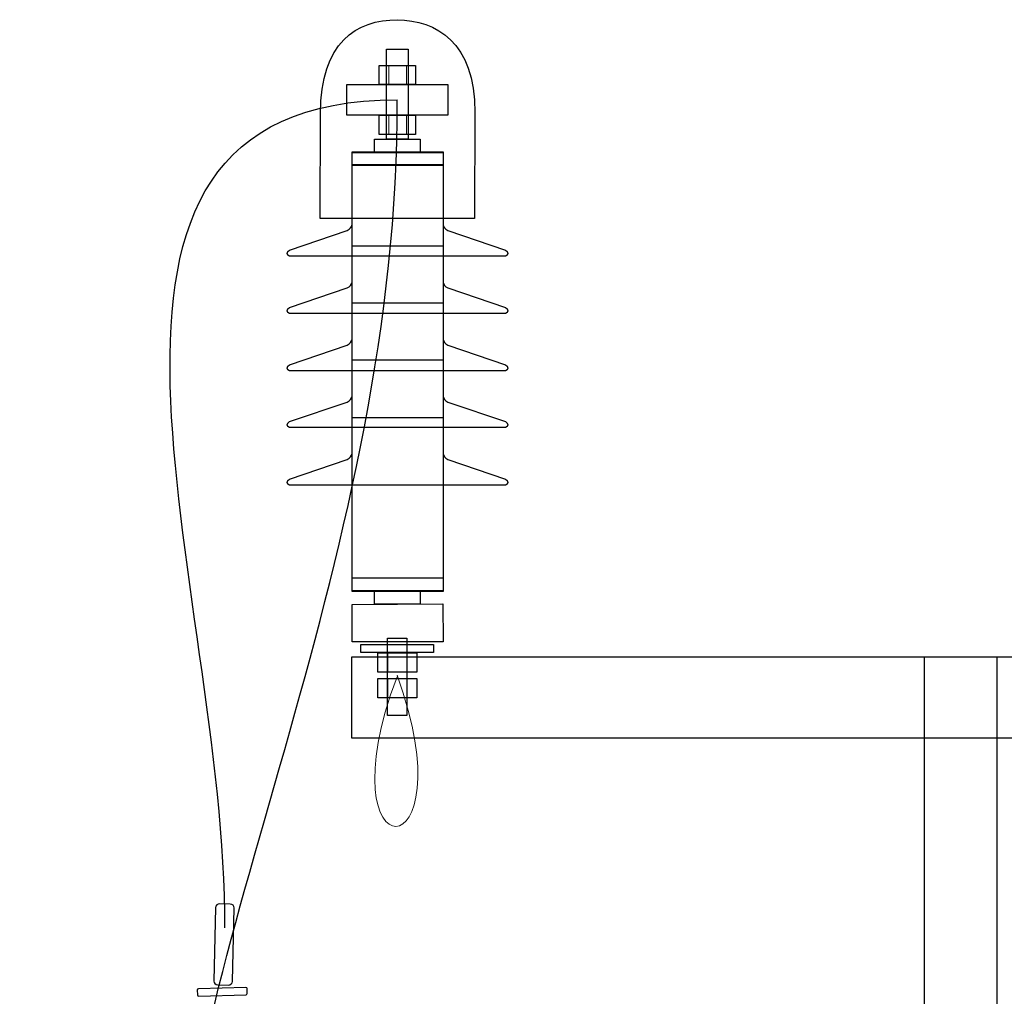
# Model space of a CAD drawing. Header units: centimetres. Extents: x -7 to 187, y -110 to 8.
# Tile 35 of 40: x 1.674 to 2.451, y 5.438 to 6.208. Entities that reach past the tile are written whole.
import ezdxf

# ---------------------------------------------------------------- set-up
doc = ezdxf.new("R2010")
doc.units = ezdxf.units.CM
doc.header["$MEASUREMENT"] = 0
doc.layers.add('Warstwa 1', color=7, linetype='Continuous')

msp = doc.modelspace()

# ---------------------------------------------------------------- linework, layer by layer
at = {"layer": 'Warstwa 1'}
for points, knots in [([(1.91097, 6.05157), (1.91097, 6.05157), (2.03272, 6.05157), (2.03272, 6.05157), (2.03272, 6.05157), (2.03272, 6.05157), (2.03323, 6.13539), (2.03323, 6.13539), (2.03323, 6.13539), (2.03327, 6.19081), (2.00237, 6.20821), (1.97197, 6.20838), (1.97197, 6.20838), (1.93997, 6.2085), (1.91135, 6.19068), (1.91135, 6.13429), (1.91135, 6.13429), (1.91135, 6.13429), (1.91097, 6.05157), (1.91097, 6.05157)], [0, 0, 0, 0, 0.166667, 0.166667, 0.166667, 0.166667, 0.333333, 0.333333, 0.333333, 0.333333, 0.5, 0.5, 0.5, 0.5, 0.666667, 0.666667, 0.666667, 0.666667, 1, 1, 1, 1]), ([(1.96338, 6.11414), (1.96338, 6.11414), (1.98053, 6.11414), (1.98053, 6.11414), (1.98053, 6.11414), (1.98053, 6.11414), (1.98053, 6.18533), (1.98053, 6.18533), (1.98053, 6.18533), (1.98053, 6.18533), (1.96338, 6.18533), (1.96338, 6.18533), (1.96338, 6.18533), (1.96338, 6.18533), (1.96338, 6.11414), (1.96338, 6.11414)], [0, 0, 0, 0, 0.2, 0.2, 0.2, 0.2, 0.4, 0.4, 0.4, 0.4, 0.6, 0.6, 0.6, 0.6, 1, 1, 1, 1]), ([(1.95767, 6.15732), (1.95767, 6.15732), (1.98624, 6.15732), (1.98624, 6.15732), (1.98624, 6.15732), (1.98624, 6.15732), (1.98624, 6.17245), (1.98624, 6.17245), (1.98624, 6.17245), (1.98624, 6.17245), (1.95767, 6.17245), (1.95767, 6.17245), (1.95767, 6.17245), (1.95767, 6.17245), (1.95767, 6.15732), (1.95767, 6.15732)], [0, 0, 0, 0, 0.2, 0.2, 0.2, 0.2, 0.4, 0.4, 0.4, 0.4, 0.6, 0.6, 0.6, 0.6, 1, 1, 1, 1]), ([(1.93214, 6.13328), (1.93214, 6.13328), (2.01173, 6.13328), (2.01173, 6.13328), (2.01173, 6.13328), (2.01173, 6.13328), (2.01173, 6.15734), (2.01173, 6.15734), (2.01173, 6.15734), (2.01173, 6.15734), (1.93214, 6.15734), (1.93214, 6.15734), (1.93214, 6.15734), (1.93214, 6.15734), (1.93214, 6.13328), (1.93214, 6.13328)], [0, 0, 0, 0, 0.2, 0.2, 0.2, 0.2, 0.4, 0.4, 0.4, 0.4, 0.6, 0.6, 0.6, 0.6, 1, 1, 1, 1]), ([(1.95767, 6.11804), (1.95767, 6.11804), (1.98624, 6.11804), (1.98624, 6.11804), (1.98624, 6.11804), (1.98624, 6.11804), (1.98624, 6.1332), (1.98624, 6.1332), (1.98624, 6.1332), (1.98624, 6.1332), (1.95767, 6.1332), (1.95767, 6.1332), (1.95767, 6.1332), (1.95767, 6.1332), (1.95767, 6.11804), (1.95767, 6.11804)], [0, 0, 0, 0, 0.2, 0.2, 0.2, 0.2, 0.4, 0.4, 0.4, 0.4, 0.6, 0.6, 0.6, 0.6, 1, 1, 1, 1]), ([(1.95398, 6.10385), (1.95398, 6.10385), (1.98992, 6.10385), (1.98992, 6.10385), (1.98992, 6.10385), (1.98992, 6.10385), (1.98992, 6.11416), (1.98992, 6.11416), (1.98992, 6.11416), (1.98992, 6.11416), (1.95398, 6.11416), (1.95398, 6.11416), (1.95398, 6.11416), (1.95398, 6.11416), (1.95398, 6.10385), (1.95398, 6.10385)], [0, 0, 0, 0, 0.2, 0.2, 0.2, 0.2, 0.4, 0.4, 0.4, 0.4, 0.6, 0.6, 0.6, 0.6, 1, 1, 1, 1]), ([(1.93625, 5.75736), (1.93625, 5.75736), (2.00815, 5.75736), (2.00815, 5.75736), (2.00815, 5.75736), (2.00815, 5.75736), (2.00815, 6.10437), (2.00815, 6.10437), (2.00815, 6.10437), (2.00815, 6.10437), (1.93625, 6.10437), (1.93625, 6.10437), (1.93625, 6.10437), (1.93625, 6.10437), (1.93625, 5.75736), (1.93625, 5.75736)], [0, 0, 0, 0, 0.2, 0.2, 0.2, 0.2, 0.4, 0.4, 0.4, 0.4, 0.6, 0.6, 0.6, 0.6, 1, 1, 1, 1]), ([(1.93625, 6.09348), (1.93625, 6.09348), (2.00815, 6.09348), (2.00815, 6.09348), (2.00815, 6.09348), (2.00815, 6.09348), (2.00815, 6.10378), (2.00815, 6.10378), (2.00815, 6.10378), (2.00815, 6.10378), (1.93625, 6.10378), (1.93625, 6.10378), (1.93625, 6.10378), (1.93625, 6.10378), (1.93625, 6.09348), (1.93625, 6.09348)], [0, 0, 0, 0, 0.2, 0.2, 0.2, 0.2, 0.4, 0.4, 0.4, 0.4, 0.6, 0.6, 0.6, 0.6, 1, 1, 1, 1]), ([(2.00808, 6.09416), (2.00808, 6.09416), (1.93625, 6.09416), (1.93625, 6.09416), (1.93625, 6.09416), (1.93625, 6.08709), (1.93625, 6.05394), (1.93625, 6.04687), (1.93625, 6.04687), (1.93595, 6.0448), (1.93481, 6.04344), (1.93244, 6.04222), (1.93244, 6.04222), (1.93244, 6.04222), (1.88684, 6.02677), (1.88684, 6.02677), (1.88684, 6.02677), (1.88447, 6.02566), (1.88464, 6.02253), (1.88684, 6.02207), (1.88684, 6.02207), (1.90407, 6.02207), (1.92071, 6.02207), (1.93785, 6.02207), (1.93785, 6.02207), (1.93785, 6.02207), (2.00643, 6.02207), (2.00643, 6.02207), (2.00643, 6.02207), (2.02362, 6.02207), (2.0403, 6.02207), (2.0574, 6.02207), (2.0574, 6.02207), (2.05969, 6.02253), (2.05982, 6.02566), (2.0574, 6.02677), (2.0574, 6.02677), (2.0574, 6.02677), (2.01189, 6.04222), (2.01189, 6.04222), (2.01189, 6.04222), (2.00952, 6.04344), (2.0083, 6.0448), (2.00808, 6.04687), (2.00808, 6.04687), (2.00808, 6.05394), (2.00808, 6.08709), (2.00808, 6.09416)], [0, 0, 0, 0, 0.076923, 0.076923, 0.076923, 0.076923, 0.153846, 0.153846, 0.153846, 0.153846, 0.230769, 0.230769, 0.230769, 0.230769, 0.307692, 0.307692, 0.307692, 0.307692, 0.384615, 0.384615, 0.384615, 0.384615, 0.461538, 0.461538, 0.461538, 0.461538, 0.538462, 0.538462, 0.538462, 0.538462, 0.615385, 0.615385, 0.615385, 0.615385, 0.692308, 0.692308, 0.692308, 0.692308, 0.769231, 0.769231, 0.769231, 0.769231, 0.846154, 0.846154, 0.846154, 0.846154, 1, 1, 1, 1]), ([(2.00808, 6.03015), (2.00808, 6.03015), (1.93625, 6.03015), (1.93625, 6.03015), (1.93625, 6.03015), (1.93625, 6.02308), (1.93625, 6.00865), (1.93625, 6.00158), (1.93625, 6.00158), (1.93595, 5.99954), (1.93481, 5.99815), (1.93244, 5.99688), (1.93244, 5.99688), (1.93244, 5.99688), (1.88684, 5.98143), (1.88684, 5.98143), (1.88684, 5.98143), (1.88447, 5.98033), (1.88464, 5.97724), (1.88684, 5.97673), (1.88684, 5.97673), (1.90407, 5.97673), (1.92071, 5.97673), (1.93785, 5.97673), (1.93785, 5.97673), (1.93785, 5.97673), (2.00643, 5.97673), (2.00643, 5.97673), (2.00643, 5.97673), (2.02362, 5.97673), (2.0403, 5.97673), (2.0574, 5.97673), (2.0574, 5.97673), (2.05969, 5.97724), (2.05982, 5.98033), (2.0574, 5.98143), (2.0574, 5.98143), (2.0574, 5.98143), (2.01189, 5.99688), (2.01189, 5.99688), (2.01189, 5.99688), (2.00952, 5.99815), (2.0083, 5.99954), (2.00808, 6.00158), (2.00808, 6.00158), (2.00808, 6.00865), (2.00808, 6.02308), (2.00808, 6.03015)], [0, 0, 0, 0, 0.076923, 0.076923, 0.076923, 0.076923, 0.153846, 0.153846, 0.153846, 0.153846, 0.230769, 0.230769, 0.230769, 0.230769, 0.307692, 0.307692, 0.307692, 0.307692, 0.384615, 0.384615, 0.384615, 0.384615, 0.461538, 0.461538, 0.461538, 0.461538, 0.538462, 0.538462, 0.538462, 0.538462, 0.615385, 0.615385, 0.615385, 0.615385, 0.692308, 0.692308, 0.692308, 0.692308, 0.769231, 0.769231, 0.769231, 0.769231, 0.846154, 0.846154, 0.846154, 0.846154, 1, 1, 1, 1]), ([(2.00808, 5.98507), (2.00808, 5.98507), (1.93625, 5.98507), (1.93625, 5.98507), (1.93625, 5.98507), (1.93625, 5.978), (1.93625, 5.96352), (1.93625, 5.95649), (1.93625, 5.95649), (1.93595, 5.95442), (1.93481, 5.95302), (1.93244, 5.95179), (1.93244, 5.95179), (1.93244, 5.95179), (1.88684, 5.93634), (1.88684, 5.93634), (1.88684, 5.93634), (1.88447, 5.93524), (1.88464, 5.93211), (1.88684, 5.93164), (1.88684, 5.93164), (1.90407, 5.93164), (1.92071, 5.93164), (1.93785, 5.93164), (1.93785, 5.93164), (1.93785, 5.93164), (2.00643, 5.93164), (2.00643, 5.93164), (2.00643, 5.93164), (2.02362, 5.93164), (2.0403, 5.93164), (2.0574, 5.93164), (2.0574, 5.93164), (2.05969, 5.93211), (2.05982, 5.93524), (2.0574, 5.93634), (2.0574, 5.93634), (2.0574, 5.93634), (2.01189, 5.95179), (2.01189, 5.95179), (2.01189, 5.95179), (2.00952, 5.95302), (2.0083, 5.95442), (2.00808, 5.95649), (2.00808, 5.95649), (2.00808, 5.96352), (2.00808, 5.978), (2.00808, 5.98507)], [0, 0, 0, 0, 0.076923, 0.076923, 0.076923, 0.076923, 0.153846, 0.153846, 0.153846, 0.153846, 0.230769, 0.230769, 0.230769, 0.230769, 0.307692, 0.307692, 0.307692, 0.307692, 0.384615, 0.384615, 0.384615, 0.384615, 0.461538, 0.461538, 0.461538, 0.461538, 0.538462, 0.538462, 0.538462, 0.538462, 0.615385, 0.615385, 0.615385, 0.615385, 0.692308, 0.692308, 0.692308, 0.692308, 0.769231, 0.769231, 0.769231, 0.769231, 0.846154, 0.846154, 0.846154, 0.846154, 1, 1, 1, 1]), ([(2.00808, 5.94015), (2.00808, 5.94015), (1.93625, 5.94015), (1.93625, 5.94015), (1.93625, 5.94015), (1.93625, 5.93308), (1.93625, 5.91869), (1.93625, 5.91158), (1.93625, 5.91158), (1.93595, 5.90954), (1.93481, 5.90815), (1.93244, 5.90688), (1.93244, 5.90688), (1.93244, 5.90688), (1.88684, 5.89143), (1.88684, 5.89143), (1.88684, 5.89143), (1.88447, 5.89033), (1.88464, 5.88723), (1.88684, 5.88677), (1.88684, 5.88677), (1.90407, 5.88677), (1.92071, 5.88677), (1.93785, 5.88677), (1.93785, 5.88677), (1.93785, 5.88677), (2.00643, 5.88677), (2.00643, 5.88677), (2.00643, 5.88677), (2.02362, 5.88677), (2.0403, 5.88677), (2.0574, 5.88677), (2.0574, 5.88677), (2.05969, 5.88723), (2.05982, 5.89033), (2.0574, 5.89143), (2.0574, 5.89143), (2.0574, 5.89143), (2.01189, 5.90688), (2.01189, 5.90688), (2.01189, 5.90688), (2.00952, 5.90815), (2.0083, 5.90954), (2.00808, 5.91158), (2.00808, 5.91158), (2.00808, 5.91869), (2.00808, 5.93308), (2.00808, 5.94015)], [0, 0, 0, 0, 0.076923, 0.076923, 0.076923, 0.076923, 0.153846, 0.153846, 0.153846, 0.153846, 0.230769, 0.230769, 0.230769, 0.230769, 0.307692, 0.307692, 0.307692, 0.307692, 0.384615, 0.384615, 0.384615, 0.384615, 0.461538, 0.461538, 0.461538, 0.461538, 0.538462, 0.538462, 0.538462, 0.538462, 0.615385, 0.615385, 0.615385, 0.615385, 0.692308, 0.692308, 0.692308, 0.692308, 0.769231, 0.769231, 0.769231, 0.769231, 0.846154, 0.846154, 0.846154, 0.846154, 1, 1, 1, 1]), ([(2.00808, 5.89481), (2.00808, 5.89481), (1.93625, 5.89481), (1.93625, 5.89481), (1.93625, 5.89481), (1.93625, 5.88779), (1.93625, 5.87335), (1.93625, 5.86628), (1.93625, 5.86628), (1.93595, 5.86429), (1.93481, 5.86281), (1.93244, 5.86158), (1.93244, 5.86158), (1.93244, 5.86158), (1.88684, 5.84613), (1.88684, 5.84613), (1.88684, 5.84613), (1.88447, 5.84503), (1.88464, 5.8419), (1.88684, 5.84143), (1.88684, 5.84143), (1.90407, 5.84143), (1.92071, 5.84143), (1.93785, 5.84143), (1.93785, 5.84143), (1.93785, 5.84143), (2.00643, 5.84143), (2.00643, 5.84143), (2.00643, 5.84143), (2.02362, 5.84143), (2.0403, 5.84143), (2.0574, 5.84143), (2.0574, 5.84143), (2.05969, 5.8419), (2.05982, 5.84503), (2.0574, 5.84613), (2.0574, 5.84613), (2.0574, 5.84613), (2.01189, 5.86158), (2.01189, 5.86158), (2.01189, 5.86158), (2.00952, 5.86281), (2.0083, 5.86429), (2.00808, 5.86628), (2.00808, 5.86628), (2.00808, 5.87335), (2.00808, 5.88779), (2.00808, 5.89481)], [0, 0, 0, 0, 0.076923, 0.076923, 0.076923, 0.076923, 0.153846, 0.153846, 0.153846, 0.153846, 0.230769, 0.230769, 0.230769, 0.230769, 0.307692, 0.307692, 0.307692, 0.307692, 0.384615, 0.384615, 0.384615, 0.384615, 0.461538, 0.461538, 0.461538, 0.461538, 0.538462, 0.538462, 0.538462, 0.538462, 0.615385, 0.615385, 0.615385, 0.615385, 0.692308, 0.692308, 0.692308, 0.692308, 0.769231, 0.769231, 0.769231, 0.769231, 0.846154, 0.846154, 0.846154, 0.846154, 1, 1, 1, 1]), ([(1.93625, 5.75795), (1.93625, 5.75795), (2.00815, 5.75795), (2.00815, 5.75795), (2.00815, 5.75795), (2.00815, 5.75795), (2.00815, 5.76822), (2.00815, 5.76822), (2.00815, 5.76822), (2.00815, 5.76822), (1.93625, 5.76822), (1.93625, 5.76822), (1.93625, 5.76822), (1.93625, 5.76822), (1.93625, 5.75795), (1.93625, 5.75795)], [0, 0, 0, 0, 0.2, 0.2, 0.2, 0.2, 0.4, 0.4, 0.4, 0.4, 0.6, 0.6, 0.6, 0.6, 1, 1, 1, 1]), ([(1.95398, 5.74758), (1.95398, 5.74758), (1.98992, 5.74758), (1.98992, 5.74758), (1.98992, 5.74758), (1.98992, 5.74758), (1.98992, 5.75785), (1.98992, 5.75785), (1.98992, 5.75785), (1.98992, 5.75785), (1.95398, 5.75785), (1.95398, 5.75785), (1.95398, 5.75785), (1.95398, 5.75785), (1.95398, 5.74758), (1.95398, 5.74758)], [0, 0, 0, 0, 0.2, 0.2, 0.2, 0.2, 0.4, 0.4, 0.4, 0.4, 0.6, 0.6, 0.6, 0.6, 1, 1, 1, 1]), ([(2.00813, 5.71777), (2.00813, 5.71777), (2.00792, 5.74783), (2.00792, 5.74783), (2.00792, 5.74783), (2.00792, 5.74783), (1.93625, 5.74728), (1.93625, 5.74728), (1.93625, 5.74728), (1.93625, 5.74728), (1.93625, 5.71782), (1.93625, 5.71782), (1.93625, 5.71782), (1.93625, 5.71782), (2.00813, 5.71777), (2.00813, 5.71777)], [0, 0, 0, 0, 0.2, 0.2, 0.2, 0.2, 0.4, 0.4, 0.4, 0.4, 0.6, 0.6, 0.6, 0.6, 1, 1, 1, 1]), ([(1.9641, 5.65965), (1.9641, 5.65965), (1.97951, 5.65965), (1.97951, 5.65965), (1.97951, 5.65965), (1.97951, 5.65965), (1.97951, 5.7207), (1.97951, 5.7207), (1.97951, 5.7207), (1.97951, 5.7207), (1.9641, 5.7207), (1.9641, 5.7207), (1.9641, 5.7207), (1.9641, 5.7207), (1.9641, 5.65965), (1.9641, 5.65965)], [0, 0, 0, 0, 0.2, 0.2, 0.2, 0.2, 0.4, 0.4, 0.4, 0.4, 0.6, 0.6, 0.6, 0.6, 1, 1, 1, 1]), ([(1.94327, 5.70943), (1.94327, 5.70943), (2.00049, 5.70943), (2.00049, 5.70943), (2.00049, 5.70943), (2.00049, 5.70943), (2.00049, 5.71564), (2.00049, 5.71564), (2.00049, 5.71564), (2.00049, 5.71564), (1.94327, 5.71564), (1.94327, 5.71564), (1.94327, 5.71564), (1.94327, 5.71564), (1.94327, 5.70943), (1.94327, 5.70943)], [0, 0, 0, 0, 0.2, 0.2, 0.2, 0.2, 0.4, 0.4, 0.4, 0.4, 0.6, 0.6, 0.6, 0.6, 1, 1, 1, 1]), ([(1.93616, 5.64174), (1.93616, 5.64174), (3.15035, 5.64174), (3.15035, 5.64174), (3.15035, 5.64174), (3.15035, 5.64174), (3.15035, 5.70602), (3.15035, 5.70602), (3.15035, 5.70602), (3.15035, 5.70602), (1.93616, 5.70602), (1.93616, 5.70602), (1.93616, 5.70602), (1.93616, 5.70602), (1.93616, 5.64174), (1.93616, 5.64174)], [0, 0, 0, 0, 0.2, 0.2, 0.2, 0.2, 0.4, 0.4, 0.4, 0.4, 0.6, 0.6, 0.6, 0.6, 1, 1, 1, 1]), ([(1.95657, 5.6939), (1.95657, 5.6939), (1.98741, 5.6939), (1.98741, 5.6939), (1.98741, 5.6939), (1.98741, 5.6939), (1.98741, 5.7091), (1.98741, 5.7091), (1.98741, 5.7091), (1.98741, 5.7091), (1.95657, 5.7091), (1.95657, 5.7091), (1.95657, 5.7091), (1.95657, 5.7091), (1.95657, 5.6939), (1.95657, 5.6939)], [0, 0, 0, 0, 0.2, 0.2, 0.2, 0.2, 0.4, 0.4, 0.4, 0.4, 0.6, 0.6, 0.6, 0.6, 1, 1, 1, 1]), ([(2.38786, 4.98905), (2.38786, 4.98905), (2.44501, 4.98905), (2.44501, 4.98905), (2.44501, 4.98905), (2.44501, 4.98905), (2.44501, 5.706), (2.44501, 5.706), (2.44501, 5.706), (2.44501, 5.706), (2.38786, 5.706), (2.38786, 5.706), (2.38786, 5.706), (2.38786, 5.706), (2.38786, 4.98905), (2.38786, 4.98905)], [0, 0, 0, 0, 0.2, 0.2, 0.2, 0.2, 0.4, 0.4, 0.4, 0.4, 0.6, 0.6, 0.6, 0.6, 1, 1, 1, 1]), ([(1.95657, 5.67354), (1.95657, 5.67354), (1.98741, 5.67354), (1.98741, 5.67354), (1.98741, 5.67354), (1.98741, 5.67354), (1.98741, 5.68878), (1.98741, 5.68878), (1.98741, 5.68878), (1.98741, 5.68878), (1.95657, 5.68878), (1.95657, 5.68878), (1.95657, 5.68878), (1.95657, 5.68878), (1.95657, 5.67354), (1.95657, 5.67354)], [0, 0, 0, 0, 0.2, 0.2, 0.2, 0.2, 0.4, 0.4, 0.4, 0.4, 0.6, 0.6, 0.6, 0.6, 1, 1, 1, 1]), ([(1.83172, 5.51102), (1.83172, 5.51102), (1.84011, 5.51081), (1.84011, 5.51081), (1.84011, 5.51081), (1.84184, 5.51081), (1.84328, 5.50945), (1.8432, 5.50784), (1.8432, 5.50784), (1.8432, 5.50784), (1.84184, 5.44985), (1.84184, 5.44985), (1.84184, 5.44985), (1.84184, 5.44828), (1.84036, 5.44705), (1.83862, 5.44705), (1.83862, 5.44705), (1.83862, 5.44705), (1.83024, 5.44726), (1.83024, 5.44726), (1.83024, 5.44726), (1.82846, 5.44731), (1.82711, 5.44862), (1.82711, 5.45019), (1.82711, 5.45019), (1.82711, 5.45019), (1.82846, 5.50822), (1.82846, 5.50822), (1.82846, 5.50822), (1.82851, 5.50979), (1.82999, 5.51106), (1.83172, 5.51102)], [0, 0, 0, 0, 0.111111, 0.111111, 0.111111, 0.111111, 0.222222, 0.222222, 0.222222, 0.222222, 0.333333, 0.333333, 0.333333, 0.333333, 0.444444, 0.444444, 0.444444, 0.444444, 0.555556, 0.555556, 0.555556, 0.555556, 0.666667, 0.666667, 0.666667, 0.666667, 0.777778, 0.777778, 0.777778, 0.777778, 1, 1, 1, 1]), ([(1.815, 5.44396), (1.815, 5.44396), (1.85251, 5.44519), (1.85251, 5.44519), (1.85251, 5.44519), (1.85302, 5.44519), (1.85344, 5.44472), (1.85348, 5.44422), (1.85348, 5.44422), (1.85348, 5.44422), (1.85357, 5.44041), (1.85357, 5.44041), (1.85357, 5.44041), (1.85357, 5.4399), (1.85314, 5.43943), (1.85268, 5.43943), (1.85268, 5.43943), (1.85268, 5.43943), (1.81521, 5.43825), (1.81521, 5.43825), (1.81521, 5.43825), (1.81471, 5.43825), (1.81428, 5.43867), (1.8142, 5.43922), (1.8142, 5.43922), (1.8142, 5.43922), (1.81411, 5.44303), (1.81411, 5.44303), (1.81411, 5.44303), (1.81411, 5.44354), (1.81454, 5.44396), (1.815, 5.44396)], [0, 0, 0, 0, 0.111111, 0.111111, 0.111111, 0.111111, 0.222222, 0.222222, 0.222222, 0.222222, 0.333333, 0.333333, 0.333333, 0.333333, 0.444444, 0.444444, 0.444444, 0.444444, 0.555556, 0.555556, 0.555556, 0.555556, 0.666667, 0.666667, 0.666667, 0.666667, 0.777778, 0.777778, 0.777778, 0.777778, 1, 1, 1, 1])]:
    msp.add_open_spline(points, degree=3, knots=knots, dxfattribs=at)
at = {"layer": 'Warstwa 1', "lineweight": 18}
for points, knots in [([(1.91097, 6.05157), (1.91097, 6.05157), (2.03272, 6.05157), (2.03272, 6.05157), (2.03272, 6.05157), (2.03272, 6.05157), (2.03323, 6.13539), (2.03323, 6.13539), (2.03323, 6.13539), (2.03327, 6.19081), (2.00237, 6.20821), (1.97197, 6.20838), (1.97197, 6.20838), (1.93997, 6.2085), (1.91135, 6.19068), (1.91135, 6.13429), (1.91135, 6.13429), (1.91135, 6.13429), (1.91097, 6.05157), (1.91097, 6.05157)], [0, 0, 0, 0, 0.166667, 0.166667, 0.166667, 0.166667, 0.333333, 0.333333, 0.333333, 0.333333, 0.5, 0.5, 0.5, 0.5, 0.666667, 0.666667, 0.666667, 0.666667, 1, 1, 1, 1]), ([(1.96338, 6.11414), (1.96338, 6.11414), (1.98053, 6.11414), (1.98053, 6.11414), (1.98053, 6.11414), (1.98053, 6.11414), (1.98053, 6.18533), (1.98053, 6.18533), (1.98053, 6.18533), (1.98053, 6.18533), (1.96338, 6.18533), (1.96338, 6.18533), (1.96338, 6.18533), (1.96338, 6.18533), (1.96338, 6.11414), (1.96338, 6.11414)], [0, 0, 0, 0, 0.2, 0.2, 0.2, 0.2, 0.4, 0.4, 0.4, 0.4, 0.6, 0.6, 0.6, 0.6, 1, 1, 1, 1]), ([(1.95767, 6.15732), (1.95767, 6.15732), (1.98624, 6.15732), (1.98624, 6.15732), (1.98624, 6.15732), (1.98624, 6.15732), (1.98624, 6.17245), (1.98624, 6.17245), (1.98624, 6.17245), (1.98624, 6.17245), (1.95767, 6.17245), (1.95767, 6.17245), (1.95767, 6.17245), (1.95767, 6.17245), (1.95767, 6.15732), (1.95767, 6.15732)], [0, 0, 0, 0, 0.2, 0.2, 0.2, 0.2, 0.4, 0.4, 0.4, 0.4, 0.6, 0.6, 0.6, 0.6, 1, 1, 1, 1]), ([(1.93214, 6.13328), (1.93214, 6.13328), (2.01173, 6.13328), (2.01173, 6.13328), (2.01173, 6.13328), (2.01173, 6.13328), (2.01173, 6.15734), (2.01173, 6.15734), (2.01173, 6.15734), (2.01173, 6.15734), (1.93214, 6.15734), (1.93214, 6.15734), (1.93214, 6.15734), (1.93214, 6.15734), (1.93214, 6.13328), (1.93214, 6.13328)], [0, 0, 0, 0, 0.2, 0.2, 0.2, 0.2, 0.4, 0.4, 0.4, 0.4, 0.6, 0.6, 0.6, 0.6, 1, 1, 1, 1]), ([(1.95767, 6.11804), (1.95767, 6.11804), (1.98624, 6.11804), (1.98624, 6.11804), (1.98624, 6.11804), (1.98624, 6.11804), (1.98624, 6.1332), (1.98624, 6.1332), (1.98624, 6.1332), (1.98624, 6.1332), (1.95767, 6.1332), (1.95767, 6.1332), (1.95767, 6.1332), (1.95767, 6.1332), (1.95767, 6.11804), (1.95767, 6.11804)], [0, 0, 0, 0, 0.2, 0.2, 0.2, 0.2, 0.4, 0.4, 0.4, 0.4, 0.6, 0.6, 0.6, 0.6, 1, 1, 1, 1]), ([(1.95398, 6.10385), (1.95398, 6.10385), (1.98992, 6.10385), (1.98992, 6.10385), (1.98992, 6.10385), (1.98992, 6.10385), (1.98992, 6.11416), (1.98992, 6.11416), (1.98992, 6.11416), (1.98992, 6.11416), (1.95398, 6.11416), (1.95398, 6.11416), (1.95398, 6.11416), (1.95398, 6.11416), (1.95398, 6.10385), (1.95398, 6.10385)], [0, 0, 0, 0, 0.2, 0.2, 0.2, 0.2, 0.4, 0.4, 0.4, 0.4, 0.6, 0.6, 0.6, 0.6, 1, 1, 1, 1]), ([(1.93625, 5.75736), (1.93625, 5.75736), (2.00815, 5.75736), (2.00815, 5.75736), (2.00815, 5.75736), (2.00815, 5.75736), (2.00815, 6.10437), (2.00815, 6.10437), (2.00815, 6.10437), (2.00815, 6.10437), (1.93625, 6.10437), (1.93625, 6.10437), (1.93625, 6.10437), (1.93625, 6.10437), (1.93625, 5.75736), (1.93625, 5.75736)], [0, 0, 0, 0, 0.2, 0.2, 0.2, 0.2, 0.4, 0.4, 0.4, 0.4, 0.6, 0.6, 0.6, 0.6, 1, 1, 1, 1]), ([(1.93625, 6.09348), (1.93625, 6.09348), (2.00815, 6.09348), (2.00815, 6.09348), (2.00815, 6.09348), (2.00815, 6.09348), (2.00815, 6.10378), (2.00815, 6.10378), (2.00815, 6.10378), (2.00815, 6.10378), (1.93625, 6.10378), (1.93625, 6.10378), (1.93625, 6.10378), (1.93625, 6.10378), (1.93625, 6.09348), (1.93625, 6.09348)], [0, 0, 0, 0, 0.2, 0.2, 0.2, 0.2, 0.4, 0.4, 0.4, 0.4, 0.6, 0.6, 0.6, 0.6, 1, 1, 1, 1]), ([(2.00808, 6.09416), (2.00808, 6.09416), (1.93625, 6.09416), (1.93625, 6.09416), (1.93625, 6.09416), (1.93625, 6.08709), (1.93625, 6.05394), (1.93625, 6.04687), (1.93625, 6.04687), (1.93595, 6.0448), (1.93481, 6.04344), (1.93244, 6.04222), (1.93244, 6.04222), (1.93244, 6.04222), (1.88684, 6.02677), (1.88684, 6.02677), (1.88684, 6.02677), (1.88447, 6.02566), (1.88464, 6.02253), (1.88684, 6.02207), (1.88684, 6.02207), (1.90407, 6.02207), (1.92071, 6.02207), (1.93785, 6.02207), (1.93785, 6.02207), (1.93785, 6.02207), (2.00643, 6.02207), (2.00643, 6.02207), (2.00643, 6.02207), (2.02362, 6.02207), (2.0403, 6.02207), (2.0574, 6.02207), (2.0574, 6.02207), (2.05969, 6.02253), (2.05982, 6.02566), (2.0574, 6.02677), (2.0574, 6.02677), (2.0574, 6.02677), (2.01189, 6.04222), (2.01189, 6.04222), (2.01189, 6.04222), (2.00952, 6.04344), (2.0083, 6.0448), (2.00808, 6.04687), (2.00808, 6.04687), (2.00808, 6.05394), (2.00808, 6.08709), (2.00808, 6.09416)], [0, 0, 0, 0, 0.076923, 0.076923, 0.076923, 0.076923, 0.153846, 0.153846, 0.153846, 0.153846, 0.230769, 0.230769, 0.230769, 0.230769, 0.307692, 0.307692, 0.307692, 0.307692, 0.384615, 0.384615, 0.384615, 0.384615, 0.461538, 0.461538, 0.461538, 0.461538, 0.538462, 0.538462, 0.538462, 0.538462, 0.615385, 0.615385, 0.615385, 0.615385, 0.692308, 0.692308, 0.692308, 0.692308, 0.769231, 0.769231, 0.769231, 0.769231, 0.846154, 0.846154, 0.846154, 0.846154, 1, 1, 1, 1]), ([(2.00808, 6.03015), (2.00808, 6.03015), (1.93625, 6.03015), (1.93625, 6.03015), (1.93625, 6.03015), (1.93625, 6.02308), (1.93625, 6.00865), (1.93625, 6.00158), (1.93625, 6.00158), (1.93595, 5.99954), (1.93481, 5.99815), (1.93244, 5.99688), (1.93244, 5.99688), (1.93244, 5.99688), (1.88684, 5.98143), (1.88684, 5.98143), (1.88684, 5.98143), (1.88447, 5.98033), (1.88464, 5.97724), (1.88684, 5.97673), (1.88684, 5.97673), (1.90407, 5.97673), (1.92071, 5.97673), (1.93785, 5.97673), (1.93785, 5.97673), (1.93785, 5.97673), (2.00643, 5.97673), (2.00643, 5.97673), (2.00643, 5.97673), (2.02362, 5.97673), (2.0403, 5.97673), (2.0574, 5.97673), (2.0574, 5.97673), (2.05969, 5.97724), (2.05982, 5.98033), (2.0574, 5.98143), (2.0574, 5.98143), (2.0574, 5.98143), (2.01189, 5.99688), (2.01189, 5.99688), (2.01189, 5.99688), (2.00952, 5.99815), (2.0083, 5.99954), (2.00808, 6.00158), (2.00808, 6.00158), (2.00808, 6.00865), (2.00808, 6.02308), (2.00808, 6.03015)], [0, 0, 0, 0, 0.076923, 0.076923, 0.076923, 0.076923, 0.153846, 0.153846, 0.153846, 0.153846, 0.230769, 0.230769, 0.230769, 0.230769, 0.307692, 0.307692, 0.307692, 0.307692, 0.384615, 0.384615, 0.384615, 0.384615, 0.461538, 0.461538, 0.461538, 0.461538, 0.538462, 0.538462, 0.538462, 0.538462, 0.615385, 0.615385, 0.615385, 0.615385, 0.692308, 0.692308, 0.692308, 0.692308, 0.769231, 0.769231, 0.769231, 0.769231, 0.846154, 0.846154, 0.846154, 0.846154, 1, 1, 1, 1]), ([(2.00808, 5.98507), (2.00808, 5.98507), (1.93625, 5.98507), (1.93625, 5.98507), (1.93625, 5.98507), (1.93625, 5.978), (1.93625, 5.96352), (1.93625, 5.95649), (1.93625, 5.95649), (1.93595, 5.95442), (1.93481, 5.95302), (1.93244, 5.95179), (1.93244, 5.95179), (1.93244, 5.95179), (1.88684, 5.93634), (1.88684, 5.93634), (1.88684, 5.93634), (1.88447, 5.93524), (1.88464, 5.93211), (1.88684, 5.93164), (1.88684, 5.93164), (1.90407, 5.93164), (1.92071, 5.93164), (1.93785, 5.93164), (1.93785, 5.93164), (1.93785, 5.93164), (2.00643, 5.93164), (2.00643, 5.93164), (2.00643, 5.93164), (2.02362, 5.93164), (2.0403, 5.93164), (2.0574, 5.93164), (2.0574, 5.93164), (2.05969, 5.93211), (2.05982, 5.93524), (2.0574, 5.93634), (2.0574, 5.93634), (2.0574, 5.93634), (2.01189, 5.95179), (2.01189, 5.95179), (2.01189, 5.95179), (2.00952, 5.95302), (2.0083, 5.95442), (2.00808, 5.95649), (2.00808, 5.95649), (2.00808, 5.96352), (2.00808, 5.978), (2.00808, 5.98507)], [0, 0, 0, 0, 0.076923, 0.076923, 0.076923, 0.076923, 0.153846, 0.153846, 0.153846, 0.153846, 0.230769, 0.230769, 0.230769, 0.230769, 0.307692, 0.307692, 0.307692, 0.307692, 0.384615, 0.384615, 0.384615, 0.384615, 0.461538, 0.461538, 0.461538, 0.461538, 0.538462, 0.538462, 0.538462, 0.538462, 0.615385, 0.615385, 0.615385, 0.615385, 0.692308, 0.692308, 0.692308, 0.692308, 0.769231, 0.769231, 0.769231, 0.769231, 0.846154, 0.846154, 0.846154, 0.846154, 1, 1, 1, 1]), ([(2.00808, 5.94015), (2.00808, 5.94015), (1.93625, 5.94015), (1.93625, 5.94015), (1.93625, 5.94015), (1.93625, 5.93308), (1.93625, 5.91869), (1.93625, 5.91158), (1.93625, 5.91158), (1.93595, 5.90954), (1.93481, 5.90815), (1.93244, 5.90688), (1.93244, 5.90688), (1.93244, 5.90688), (1.88684, 5.89143), (1.88684, 5.89143), (1.88684, 5.89143), (1.88447, 5.89033), (1.88464, 5.88723), (1.88684, 5.88677), (1.88684, 5.88677), (1.90407, 5.88677), (1.92071, 5.88677), (1.93785, 5.88677), (1.93785, 5.88677), (1.93785, 5.88677), (2.00643, 5.88677), (2.00643, 5.88677), (2.00643, 5.88677), (2.02362, 5.88677), (2.0403, 5.88677), (2.0574, 5.88677), (2.0574, 5.88677), (2.05969, 5.88723), (2.05982, 5.89033), (2.0574, 5.89143), (2.0574, 5.89143), (2.0574, 5.89143), (2.01189, 5.90688), (2.01189, 5.90688), (2.01189, 5.90688), (2.00952, 5.90815), (2.0083, 5.90954), (2.00808, 5.91158), (2.00808, 5.91158), (2.00808, 5.91869), (2.00808, 5.93308), (2.00808, 5.94015)], [0, 0, 0, 0, 0.076923, 0.076923, 0.076923, 0.076923, 0.153846, 0.153846, 0.153846, 0.153846, 0.230769, 0.230769, 0.230769, 0.230769, 0.307692, 0.307692, 0.307692, 0.307692, 0.384615, 0.384615, 0.384615, 0.384615, 0.461538, 0.461538, 0.461538, 0.461538, 0.538462, 0.538462, 0.538462, 0.538462, 0.615385, 0.615385, 0.615385, 0.615385, 0.692308, 0.692308, 0.692308, 0.692308, 0.769231, 0.769231, 0.769231, 0.769231, 0.846154, 0.846154, 0.846154, 0.846154, 1, 1, 1, 1]), ([(2.00808, 5.89481), (2.00808, 5.89481), (1.93625, 5.89481), (1.93625, 5.89481), (1.93625, 5.89481), (1.93625, 5.88779), (1.93625, 5.87335), (1.93625, 5.86628), (1.93625, 5.86628), (1.93595, 5.86429), (1.93481, 5.86281), (1.93244, 5.86158), (1.93244, 5.86158), (1.93244, 5.86158), (1.88684, 5.84613), (1.88684, 5.84613), (1.88684, 5.84613), (1.88447, 5.84503), (1.88464, 5.8419), (1.88684, 5.84143), (1.88684, 5.84143), (1.90407, 5.84143), (1.92071, 5.84143), (1.93785, 5.84143), (1.93785, 5.84143), (1.93785, 5.84143), (2.00643, 5.84143), (2.00643, 5.84143), (2.00643, 5.84143), (2.02362, 5.84143), (2.0403, 5.84143), (2.0574, 5.84143), (2.0574, 5.84143), (2.05969, 5.8419), (2.05982, 5.84503), (2.0574, 5.84613), (2.0574, 5.84613), (2.0574, 5.84613), (2.01189, 5.86158), (2.01189, 5.86158), (2.01189, 5.86158), (2.00952, 5.86281), (2.0083, 5.86429), (2.00808, 5.86628), (2.00808, 5.86628), (2.00808, 5.87335), (2.00808, 5.88779), (2.00808, 5.89481)], [0, 0, 0, 0, 0.076923, 0.076923, 0.076923, 0.076923, 0.153846, 0.153846, 0.153846, 0.153846, 0.230769, 0.230769, 0.230769, 0.230769, 0.307692, 0.307692, 0.307692, 0.307692, 0.384615, 0.384615, 0.384615, 0.384615, 0.461538, 0.461538, 0.461538, 0.461538, 0.538462, 0.538462, 0.538462, 0.538462, 0.615385, 0.615385, 0.615385, 0.615385, 0.692308, 0.692308, 0.692308, 0.692308, 0.769231, 0.769231, 0.769231, 0.769231, 0.846154, 0.846154, 0.846154, 0.846154, 1, 1, 1, 1]), ([(1.93625, 5.75795), (1.93625, 5.75795), (2.00815, 5.75795), (2.00815, 5.75795), (2.00815, 5.75795), (2.00815, 5.75795), (2.00815, 5.76822), (2.00815, 5.76822), (2.00815, 5.76822), (2.00815, 5.76822), (1.93625, 5.76822), (1.93625, 5.76822), (1.93625, 5.76822), (1.93625, 5.76822), (1.93625, 5.75795), (1.93625, 5.75795)], [0, 0, 0, 0, 0.2, 0.2, 0.2, 0.2, 0.4, 0.4, 0.4, 0.4, 0.6, 0.6, 0.6, 0.6, 1, 1, 1, 1]), ([(1.95398, 5.74758), (1.95398, 5.74758), (1.98992, 5.74758), (1.98992, 5.74758), (1.98992, 5.74758), (1.98992, 5.74758), (1.98992, 5.75785), (1.98992, 5.75785), (1.98992, 5.75785), (1.98992, 5.75785), (1.95398, 5.75785), (1.95398, 5.75785), (1.95398, 5.75785), (1.95398, 5.75785), (1.95398, 5.74758), (1.95398, 5.74758)], [0, 0, 0, 0, 0.2, 0.2, 0.2, 0.2, 0.4, 0.4, 0.4, 0.4, 0.6, 0.6, 0.6, 0.6, 1, 1, 1, 1]), ([(2.00813, 5.71777), (2.00813, 5.71777), (2.00792, 5.74783), (2.00792, 5.74783), (2.00792, 5.74783), (2.00792, 5.74783), (1.93625, 5.74728), (1.93625, 5.74728), (1.93625, 5.74728), (1.93625, 5.74728), (1.93625, 5.71782), (1.93625, 5.71782), (1.93625, 5.71782), (1.93625, 5.71782), (2.00813, 5.71777), (2.00813, 5.71777)], [0, 0, 0, 0, 0.2, 0.2, 0.2, 0.2, 0.4, 0.4, 0.4, 0.4, 0.6, 0.6, 0.6, 0.6, 1, 1, 1, 1]), ([(1.9641, 5.65965), (1.9641, 5.65965), (1.97951, 5.65965), (1.97951, 5.65965), (1.97951, 5.65965), (1.97951, 5.65965), (1.97951, 5.7207), (1.97951, 5.7207), (1.97951, 5.7207), (1.97951, 5.7207), (1.9641, 5.7207), (1.9641, 5.7207), (1.9641, 5.7207), (1.9641, 5.7207), (1.9641, 5.65965), (1.9641, 5.65965)], [0, 0, 0, 0, 0.2, 0.2, 0.2, 0.2, 0.4, 0.4, 0.4, 0.4, 0.6, 0.6, 0.6, 0.6, 1, 1, 1, 1]), ([(1.94327, 5.70943), (1.94327, 5.70943), (2.00049, 5.70943), (2.00049, 5.70943), (2.00049, 5.70943), (2.00049, 5.70943), (2.00049, 5.71564), (2.00049, 5.71564), (2.00049, 5.71564), (2.00049, 5.71564), (1.94327, 5.71564), (1.94327, 5.71564), (1.94327, 5.71564), (1.94327, 5.71564), (1.94327, 5.70943), (1.94327, 5.70943)], [0, 0, 0, 0, 0.2, 0.2, 0.2, 0.2, 0.4, 0.4, 0.4, 0.4, 0.6, 0.6, 0.6, 0.6, 1, 1, 1, 1]), ([(1.93616, 5.64174), (1.93616, 5.64174), (3.15035, 5.64174), (3.15035, 5.64174), (3.15035, 5.64174), (3.15035, 5.64174), (3.15035, 5.70602), (3.15035, 5.70602), (3.15035, 5.70602), (3.15035, 5.70602), (1.93616, 5.70602), (1.93616, 5.70602), (1.93616, 5.70602), (1.93616, 5.70602), (1.93616, 5.64174), (1.93616, 5.64174)], [0, 0, 0, 0, 0.2, 0.2, 0.2, 0.2, 0.4, 0.4, 0.4, 0.4, 0.6, 0.6, 0.6, 0.6, 1, 1, 1, 1]), ([(1.95657, 5.6939), (1.95657, 5.6939), (1.98741, 5.6939), (1.98741, 5.6939), (1.98741, 5.6939), (1.98741, 5.6939), (1.98741, 5.7091), (1.98741, 5.7091), (1.98741, 5.7091), (1.98741, 5.7091), (1.95657, 5.7091), (1.95657, 5.7091), (1.95657, 5.7091), (1.95657, 5.7091), (1.95657, 5.6939), (1.95657, 5.6939)], [0, 0, 0, 0, 0.2, 0.2, 0.2, 0.2, 0.4, 0.4, 0.4, 0.4, 0.6, 0.6, 0.6, 0.6, 1, 1, 1, 1]), ([(2.38786, 4.98905), (2.38786, 4.98905), (2.44501, 4.98905), (2.44501, 4.98905), (2.44501, 4.98905), (2.44501, 4.98905), (2.44501, 5.706), (2.44501, 5.706), (2.44501, 5.706), (2.44501, 5.706), (2.38786, 5.706), (2.38786, 5.706), (2.38786, 5.706), (2.38786, 5.706), (2.38786, 4.98905), (2.38786, 4.98905)], [0, 0, 0, 0, 0.2, 0.2, 0.2, 0.2, 0.4, 0.4, 0.4, 0.4, 0.6, 0.6, 0.6, 0.6, 1, 1, 1, 1]), ([(1.95657, 5.67354), (1.95657, 5.67354), (1.98741, 5.67354), (1.98741, 5.67354), (1.98741, 5.67354), (1.98741, 5.67354), (1.98741, 5.68878), (1.98741, 5.68878), (1.98741, 5.68878), (1.98741, 5.68878), (1.95657, 5.68878), (1.95657, 5.68878), (1.95657, 5.68878), (1.95657, 5.68878), (1.95657, 5.67354), (1.95657, 5.67354)], [0, 0, 0, 0, 0.2, 0.2, 0.2, 0.2, 0.4, 0.4, 0.4, 0.4, 0.6, 0.6, 0.6, 0.6, 1, 1, 1, 1]), ([(1.83172, 5.51102), (1.83172, 5.51102), (1.84011, 5.51081), (1.84011, 5.51081), (1.84011, 5.51081), (1.84184, 5.51081), (1.84328, 5.50945), (1.8432, 5.50784), (1.8432, 5.50784), (1.8432, 5.50784), (1.84184, 5.44985), (1.84184, 5.44985), (1.84184, 5.44985), (1.84184, 5.44828), (1.84036, 5.44705), (1.83862, 5.44705), (1.83862, 5.44705), (1.83862, 5.44705), (1.83024, 5.44726), (1.83024, 5.44726), (1.83024, 5.44726), (1.82846, 5.44731), (1.82711, 5.44862), (1.82711, 5.45019), (1.82711, 5.45019), (1.82711, 5.45019), (1.82846, 5.50822), (1.82846, 5.50822), (1.82846, 5.50822), (1.82851, 5.50979), (1.82999, 5.51106), (1.83172, 5.51102)], [0, 0, 0, 0, 0.111111, 0.111111, 0.111111, 0.111111, 0.222222, 0.222222, 0.222222, 0.222222, 0.333333, 0.333333, 0.333333, 0.333333, 0.444444, 0.444444, 0.444444, 0.444444, 0.555556, 0.555556, 0.555556, 0.555556, 0.666667, 0.666667, 0.666667, 0.666667, 0.777778, 0.777778, 0.777778, 0.777778, 1, 1, 1, 1]), ([(1.815, 5.44396), (1.815, 5.44396), (1.85251, 5.44519), (1.85251, 5.44519), (1.85251, 5.44519), (1.85302, 5.44519), (1.85344, 5.44472), (1.85348, 5.44422), (1.85348, 5.44422), (1.85348, 5.44422), (1.85357, 5.44041), (1.85357, 5.44041), (1.85357, 5.44041), (1.85357, 5.4399), (1.85314, 5.43943), (1.85268, 5.43943), (1.85268, 5.43943), (1.85268, 5.43943), (1.81521, 5.43825), (1.81521, 5.43825), (1.81521, 5.43825), (1.81471, 5.43825), (1.81428, 5.43867), (1.8142, 5.43922), (1.8142, 5.43922), (1.8142, 5.43922), (1.81411, 5.44303), (1.81411, 5.44303), (1.81411, 5.44303), (1.81411, 5.44354), (1.81454, 5.44396), (1.815, 5.44396)], [0, 0, 0, 0, 0.111111, 0.111111, 0.111111, 0.111111, 0.222222, 0.222222, 0.222222, 0.222222, 0.333333, 0.333333, 0.333333, 0.333333, 0.444444, 0.444444, 0.444444, 0.444444, 0.555556, 0.555556, 0.555556, 0.555556, 0.666667, 0.666667, 0.666667, 0.666667, 0.777778, 0.777778, 0.777778, 0.777778, 1, 1, 1, 1])]:
    msp.add_open_spline(points, degree=3, knots=knots, dxfattribs=at)
for points in [[(1.96529, 6.17222), (1.96529, 6.17222), (1.96529, 6.15703), (1.96529, 6.15703)], [(1.9793, 6.17243), (1.9793, 6.17243), (1.9793, 6.15745), (1.9793, 6.15745)], [(1.96529, 6.13302), (1.96529, 6.13302), (1.96529, 6.11782), (1.96529, 6.11782)], [(1.9793, 6.13323), (1.9793, 6.13323), (1.9793, 6.11825), (1.9793, 6.11825)], [(1.96444, 5.7091), (1.96444, 5.7091), (1.96444, 5.69407), (1.96444, 5.69407)], [(1.97959, 5.70888), (1.97959, 5.70888), (1.97959, 5.69364), (1.97959, 5.69364)], [(1.97176, 5.69022), (1.91161, 5.53189), (2.02946, 5.53324), (1.97176, 5.69153)], [(1.96444, 5.68878), (1.96444, 5.68878), (1.96444, 5.67375), (1.96444, 5.67375)], [(1.97959, 5.68856), (1.97959, 5.68856), (1.97959, 5.67332), (1.97959, 5.67332)]]:
    msp.add_open_spline(points, degree=3, dxfattribs=at)
at = {"layer": 'Warstwa 1', "lineweight": 30}
for points in [[(1.83579, 5.49218), (1.83769, 5.76159), (1.67403, 6.14534), (1.97193, 6.1453)], [(1.80086, 5.25194), (1.80103, 5.46648), (1.97367, 5.79313), (1.97193, 6.1453)]]:
    msp.add_open_spline(points, degree=3, dxfattribs=at)

doc.saveas('drawing.dxf')
